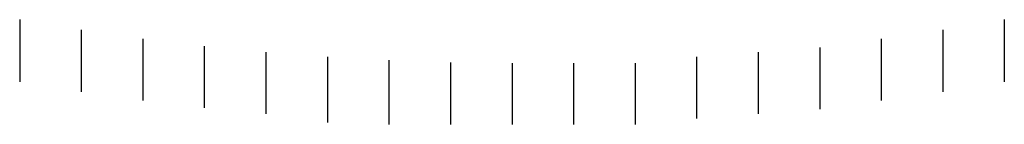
# Model space of a CAD drawing. Header units: millimetres. Extents: x 833220848 to 834439174, y 817676276 to 818025844.
# Tile 3 of 33: x 833693848 to 833698648, y 817813553 to 817814065. Entities that reach past the tile are written whole.
import ezdxf

# ---------------------------------------------------------------- set-up
doc = ezdxf.new("R2010")
doc.units = ezdxf.units.MM
doc.header["$LTSCALE"] = 1000
doc.header["$MEASUREMENT"] = 0
doc.layers.add('VPA520_Drainage', color=8, linetype='Continuous')

msp = doc.modelspace()

# ---------------------------------------------------------------- linework, layer by layer
at = {"layer": 'VPA520_Drainage'}
for p, q in [((833693847.8, 817814064.64), (833693847.8, 817813760.02)), ((833698647.8, 817814064.64), (833698647.8, 817813760.02)), ((833694147.8, 817814014.64), (833694147.8, 817813711.12)), ((833698347.8, 817814014.64), (833698347.8, 817813711.12)), ((833694447.8, 817813971.45), (833694447.8, 817813668.87)), ((833698047.8, 817813971.45), (833698047.8, 817813668.87)), ((833694747.8, 817813935.01), (833694747.8, 817813633.23)), ((833695047.8, 817813905.27), (833695047.8, 817813604.13)), ((833697447.8, 817813905.27), (833697447.8, 817813604.13)), ((833697747.8, 817813927.86), (833697747.8, 817813626.72)), ((833695347.8, 817813882.18), (833695347.8, 817813562.21)), ((833695647.8, 817813865.71), (833695647.8, 817813552.55)), ((833695947.8, 817813855.84), (833695947.8, 817813552.55)), ((833696247.8, 817813852.56), (833696247.8, 817813552.55)), ((833696547.8, 817813852.56), (833696547.8, 817813552.55)), ((833696847.8, 817813852.56), (833696847.8, 817813552.55)), ((833697147.8, 817813882.18), (833697147.8, 817813581.54))]:
    msp.add_line(p, q, dxfattribs=at)

doc.saveas('drawing.dxf')
